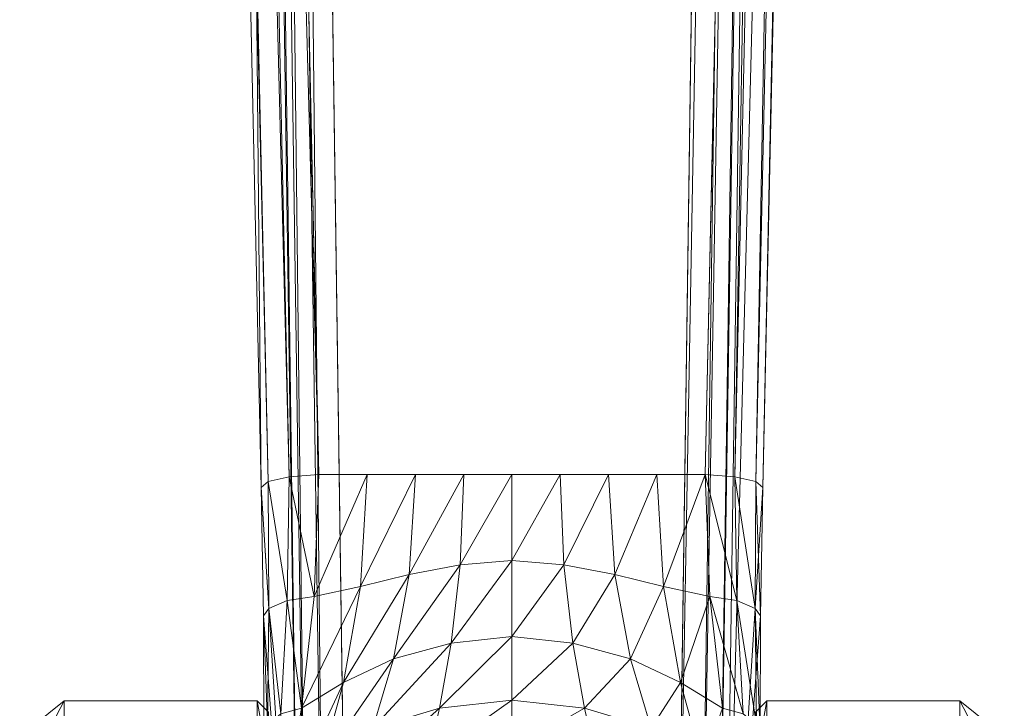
# Model space of a CAD drawing. Header units: inches. Extents: x 813 to 1305, y 19 to 194.
# Tile 63 of 256: x 1171.66 to 1173.37, y 56.17 to 57.36. Entities that reach past the tile are written whole.
import ezdxf

# ---------------------------------------------------------------- set-up
doc = ezdxf.new("R2010")
doc.units = ezdxf.units.IN
doc.header["$MEASUREMENT"] = 0
doc.layers.add('CET color Grey2', color=7, linetype='Continuous', true_color=0x060606)
doc.layers.add('CET color Grey98', color=7, linetype='Continuous', true_color=0xfafafa)
doc.layers.add('CET Default', color=7, linetype='Continuous')

# ---------------------------------------------------------------- blocks, each defined once
blk = doc.blocks.new('*C286')
at = {"layer": 'CET color Grey2', "linetype": 'Continuous', "lineweight": 0}
for points in [[(-0.852, 23.6059, 1.1811), (-0.7752, 23.5443, 1.1811), (-0.852, 23.6911, 1.6095), (-0.852, 23.6059, 1.1811)], [(-0.7752, 23.5443, 1.1811), (-0.7752, 23.6342, 1.6331), (-0.852, 23.6911, 1.6095), (-0.7752, 23.5443, 1.1811)], [(0.8519, 23.6059, 1.1811), (0.7751, 23.5443, 1.1811), (0.8519, 23.6911, 0.7527), (0.8519, 23.6059, 1.1811)], [(0.7751, 23.5443, 1.1811), (0.7751, 23.6342, 0.7291), (0.8519, 23.6911, 0.7527), (0.7751, 23.5443, 1.1811)], [(-0.441, 23.6342, 0.7291), (-0.4213, 23.6524, 0.7367), (-0.441, 23.5443, 1.1811), (-0.441, 23.6342, 0.7291)], [(-0.4213, 23.6524, 0.7367), (-0.4213, 23.564, 1.1811), (-0.441, 23.5443, 1.1811), (-0.4213, 23.6524, 0.7367)], [(0.4409, 23.6342, 1.6331), (0.4212, 23.6524, 1.6256), (0.4409, 23.5443, 1.1811), (0.4409, 23.6342, 1.6331)], [(0.4212, 23.6524, 1.6256), (0.4212, 23.564, 1.1811), (0.4409, 23.5443, 1.1811), (0.4212, 23.6524, 1.6256)], [(-0.7752, 23.6342, 0.7291), (-0.7752, 23.5443, 1.1811), (-0.852, 23.6059, 1.1811), (-0.7752, 23.6342, 0.7291)], [(-0.441, 23.5443, 1.1811), (-0.4213, 23.564, 1.1811), (-0.441, 23.6342, 1.6331), (-0.441, 23.5443, 1.1811)], [(0.4409, 23.5443, 1.1811), (0.4212, 23.564, 1.1811), (0.4409, 23.6342, 0.7291), (0.4409, 23.5443, 1.1811)], [(0.7751, 23.6342, 1.6331), (0.7751, 23.5443, 1.1811), (0.8519, 23.6059, 1.1811), (0.7751, 23.6342, 1.6331)]]:
    blk.add_3dface(points, dxfattribs=at)
for points, invisible_edges in [([(-0.7752, 23.6342, 0.7291), (-0.441, 23.6342, 0.7291), (-0.7752, 23.5443, 1.1811), (-0.7752, 23.6342, 0.7291)], 2), ([(-0.441, 23.6342, 0.7291), (-0.441, 23.5443, 1.1811), (-0.7752, 23.5443, 1.1811), (-0.441, 23.6342, 0.7291)], 4), ([(-0.7752, 23.5443, 1.1811), (-0.441, 23.5443, 1.1811), (-0.7752, 23.6342, 1.6331), (-0.7752, 23.5443, 1.1811)], 2), ([(-0.441, 23.5443, 1.1811), (-0.441, 23.6342, 1.6331), (-0.7752, 23.6342, 1.6331), (-0.441, 23.5443, 1.1811)], 4), ([(0.7751, 23.6342, 1.6331), (0.4409, 23.6342, 1.6331), (0.7751, 23.5443, 1.1811), (0.7751, 23.6342, 1.6331)], 2), ([(0.4409, 23.6342, 1.6331), (0.4409, 23.5443, 1.1811), (0.7751, 23.5443, 1.1811), (0.4409, 23.6342, 1.6331)], 4), ([(0.7751, 23.5443, 1.1811), (0.4409, 23.5443, 1.1811), (0.7751, 23.6342, 0.7291), (0.7751, 23.5443, 1.1811)], 2), ([(0.4409, 23.5443, 1.1811), (0.4409, 23.6342, 0.7291), (0.7751, 23.6342, 0.7291), (0.4409, 23.5443, 1.1811)], 4)]:
    blk.add_3dface(points, dxfattribs=dict(at, invisible_edges=invisible_edges))
at = {"layer": 'CET color Grey98', "linetype": 'Continuous', "lineweight": 0}
for points in [[(-0.3246, 24.253, 4.018), (-0.3544, 24.2427, 3.9865), (-0.5143, 13.1627, 7.7558), (-0.3246, 24.253, 4.018)], [(-0.3246, 24.253, 4.018), (-0.5143, 13.1627, 7.7558), (-0.4828, 13.173, 7.7876), (-0.3246, 24.253, 4.018)], [(-0.2833, 24.2578, 4.0341), (-0.3246, 24.253, 4.018), (-0.4828, 13.173, 7.7876), (-0.2833, 24.2578, 4.0341)], [(-0.2833, 24.2578, 4.0341), (-0.4828, 13.173, 7.7876), (-0.4398, 13.1776, 7.8028), (-0.2833, 24.2578, 4.0341)], [(0.4398, 13.1776, 7.8028), (0.3246, 24.253, 4.018), (0.2833, 24.2578, 4.0341), (0.4398, 13.1776, 7.8028)], [(0.4398, 13.1776, 7.8028), (0.4828, 13.173, 7.7876), (0.3246, 24.253, 4.018), (0.4398, 13.1776, 7.8028)], [(0.4828, 13.173, 7.7876), (0.3544, 24.2427, 3.9865), (0.3246, 24.253, 4.018), (0.4828, 13.173, 7.7876)], [(-0.3544, 24.2427, 3.9865), (-0.367, 24.2291, 3.946), (-0.5275, 13.1487, 7.7141), (-0.3544, 24.2427, 3.9865)], [(-0.3544, 24.2427, 3.9865), (-0.5275, 13.1487, 7.7141), (-0.5143, 13.1627, 7.7558), (-0.3544, 24.2427, 3.9865)], [(0.4828, 13.173, 7.7876), (0.5143, 13.1627, 7.7558), (0.3544, 24.2427, 3.9865), (0.4828, 13.173, 7.7876)], [(0.5143, 13.1627, 7.7558), (0.367, 24.2291, 3.946), (0.3544, 24.2427, 3.9865), (0.5143, 13.1627, 7.7558)], [(-0.367, 24.2291, 3.946), (-0.4339, 23.175, 3.3192), (-0.6489, 13.3481, 5.2733), (-0.367, 24.2291, 3.946)], [(-0.367, 24.2291, 3.946), (-0.6489, 13.3481, 5.2733), (-0.5275, 13.1487, 7.7141), (-0.367, 24.2291, 3.946)], [(-0.4303, 23.397, 3.2506), (-0.4339, 23.175, 3.3192), (-0.367, 24.2291, 3.946), (-0.4303, 23.397, 3.2506)], [(-0.367, 24.2291, 3.946), (-0.4296, 23.6, 3.1376), (-0.4303, 23.397, 3.2506), (-0.367, 24.2291, 3.946)], [(0.5275, 13.1487, 7.7141), (0.4339, 23.175, 3.3192), (0.367, 24.2291, 3.946), (0.5275, 13.1487, 7.7141)], [(0.367, 24.2291, 3.946), (0.4339, 23.175, 3.3192), (0.4303, 23.397, 3.2506), (0.367, 24.2291, 3.946)], [(0.4303, 23.397, 3.2506), (0.4296, 23.6, 3.1376), (0.367, 24.2291, 3.946), (0.4303, 23.397, 3.2506)], [(0.5143, 13.1627, 7.7558), (0.5275, 13.1487, 7.7141), (0.367, 24.2291, 3.946), (0.5143, 13.1627, 7.7558)], [(0.3937, 23.7314, 2.9128), (0.3644, 23.557, 3.0459), (0.2915, 23.5123, 3.0411), (0.3937, 23.7314, 2.9128)], [(0.3937, 23.7314, 2.9128), (0.2915, 23.5123, 3.0411), (0.3305, 23.653, 2.9079), (0.3937, 23.7314, 2.9128)], [(0.3937, 23.7314, 2.9128), (0.4003, 23.5669, 3.0603), (0.3644, 23.557, 3.0459), (0.3937, 23.7314, 2.9128)], [(0.2754, 23.6921, 2.7474), (0.2407, 23.5917, 2.8982), (0.1256, 23.5566, 2.8887), (0.2754, 23.6921, 2.7474)], [(0.2754, 23.6921, 2.7474), (0.1256, 23.5566, 2.8887), (0.1456, 23.646, 2.7385), (0.2754, 23.6921, 2.7474)], [(-0.3305, 23.653, 2.9079), (-0.2915, 23.5123, 3.0411), (-0.3644, 23.557, 3.0459), (-0.3305, 23.653, 2.9079)], [(-0.2407, 23.5917, 2.8982), (-0.2915, 23.5123, 3.0411), (-0.3305, 23.653, 2.9079), (-0.2407, 23.5917, 2.8982)], [(0.3305, 23.653, 2.9079), (0.2915, 23.5123, 3.0411), (0.2049, 23.4714, 3.0313), (0.3305, 23.653, 2.9079)], [(0.3305, 23.653, 2.9079), (0.2049, 23.4714, 3.0313), (0.2407, 23.5917, 2.8982), (0.3305, 23.653, 2.9079)], [(-0.1456, 23.646, 2.7385), (-0.1256, 23.5566, 2.8887), (-0.2407, 23.5917, 2.8982), (-0.1456, 23.646, 2.7385)], [(0, 23.6281, 2.7345), (-0.1256, 23.5566, 2.8887), (-0.1456, 23.646, 2.7385), (0, 23.6281, 2.7345)], [(0.1456, 23.646, 2.7385), (0.1256, 23.5566, 2.8887), (0, 23.5428, 2.8844), (0.1456, 23.646, 2.7385)], [(0.1456, 23.646, 2.7385), (0, 23.5428, 2.8844), (0, 23.6281, 2.7345), (0.1456, 23.646, 2.7385)], [(0, 23.6281, 2.7345), (0, 23.5428, 2.8844), (-0.1256, 23.5566, 2.8887), (0, 23.6281, 2.7345)], [(-0.4296, 23.6, 3.1376), (-0.4207, 23.3841, 3.202), (-0.4303, 23.397, 3.2506), (-0.4296, 23.6, 3.1376)], [(-0.4296, 23.6, 3.1376), (-0.4233, 23.5854, 3.0957), (-0.4207, 23.3841, 3.202), (-0.4296, 23.6, 3.1376)], [(0.4233, 23.5854, 3.0957), (0.4296, 23.6, 3.1376), (0.4303, 23.397, 3.2506), (0.4233, 23.5854, 3.0957)], [(-0.4233, 23.5854, 3.0957), (-0.4003, 23.5669, 3.0603), (-0.3891, 23.3704, 3.1648), (-0.4233, 23.5854, 3.0957)], [(-0.4233, 23.5854, 3.0957), (-0.3891, 23.3704, 3.1648), (-0.4207, 23.3841, 3.202), (-0.4233, 23.5854, 3.0957)], [(-0.2407, 23.5917, 2.8982), (-0.2049, 23.4714, 3.0313), (-0.2915, 23.5123, 3.0411), (-0.2407, 23.5917, 2.8982)], [(-0.1256, 23.5566, 2.8887), (-0.2049, 23.4714, 3.0313), (-0.2407, 23.5917, 2.8982), (-0.1256, 23.5566, 2.8887)], [(0.2407, 23.5917, 2.8982), (0.2049, 23.4714, 3.0313), (0.1052, 23.4441, 3.0215), (0.2407, 23.5917, 2.8982)], [(0.2407, 23.5917, 2.8982), (0.1052, 23.4441, 3.0215), (0.1256, 23.5566, 2.8887), (0.2407, 23.5917, 2.8982)], [(0.4003, 23.5669, 3.0603), (0.4233, 23.5854, 3.0957), (0.4207, 23.3841, 3.202), (0.4003, 23.5669, 3.0603)], [(0.4233, 23.5854, 3.0957), (0.4303, 23.397, 3.2506), (0.4207, 23.3841, 3.202), (0.4233, 23.5854, 3.0957)], [(-0.4003, 23.5669, 3.0603), (-0.3644, 23.557, 3.0459), (-0.3426, 23.3634, 3.1506), (-0.4003, 23.5669, 3.0603)], [(-0.4003, 23.5669, 3.0603), (-0.3426, 23.3634, 3.1506), (-0.3891, 23.3704, 3.1648), (-0.4003, 23.5669, 3.0603)], [(0.3644, 23.557, 3.0459), (0.4003, 23.5669, 3.0603), (0.3891, 23.3704, 3.1648), (0.3644, 23.557, 3.0459)], [(0.4003, 23.5669, 3.0603), (0.4207, 23.3841, 3.202), (0.3891, 23.3704, 3.1648), (0.4003, 23.5669, 3.0603)], [(-0.2915, 23.5123, 3.0411), (-0.3426, 23.3634, 3.1506), (-0.3644, 23.557, 3.0459), (-0.2915, 23.5123, 3.0411)], [(-0.1256, 23.5566, 2.8887), (-0.1052, 23.4441, 3.0215), (-0.2049, 23.4714, 3.0313), (-0.1256, 23.5566, 2.8887)], [(0, 23.5428, 2.8844), (-0.1052, 23.4441, 3.0215), (-0.1256, 23.5566, 2.8887), (0, 23.5428, 2.8844)], [(0.1256, 23.5566, 2.8887), (0.1052, 23.4441, 3.0215), (0, 23.4328, 3.0171), (0.1256, 23.5566, 2.8887)], [(0.1256, 23.5566, 2.8887), (0, 23.4328, 3.0171), (0, 23.5428, 2.8844), (0.1256, 23.5566, 2.8887)], [(0.3644, 23.557, 3.0459), (0.3426, 23.3634, 3.1506), (0.2622, 23.3465, 3.1471), (0.3644, 23.557, 3.0459)], [(0.3644, 23.557, 3.0459), (0.2622, 23.3465, 3.1471), (0.2915, 23.5123, 3.0411), (0.3644, 23.557, 3.0459)], [(0.3644, 23.557, 3.0459), (0.3891, 23.3704, 3.1648), (0.3426, 23.3634, 3.1506), (0.3644, 23.557, 3.0459)], [(0, 23.5428, 2.8844), (0, 23.4328, 3.0171), (-0.1052, 23.4441, 3.0215), (0, 23.5428, 2.8844)], [(-0.2915, 23.5123, 3.0411), (-0.2622, 23.3465, 3.1471), (-0.3426, 23.3634, 3.1506), (-0.2915, 23.5123, 3.0411)], [(-0.2049, 23.4714, 3.0313), (-0.2622, 23.3465, 3.1471), (-0.2915, 23.5123, 3.0411), (-0.2049, 23.4714, 3.0313)], [(0.2915, 23.5123, 3.0411), (0.2622, 23.3465, 3.1471), (0.1778, 23.3256, 3.1396), (0.2915, 23.5123, 3.0411)], [(0.2915, 23.5123, 3.0411), (0.1778, 23.3256, 3.1396), (0.2049, 23.4714, 3.0313), (0.2915, 23.5123, 3.0411)], [(-0.2049, 23.4714, 3.0313), (-0.1778, 23.3256, 3.1396), (-0.2622, 23.3465, 3.1471), (-0.2049, 23.4714, 3.0313)], [(-0.1052, 23.4441, 3.0215), (-0.1778, 23.3256, 3.1396), (-0.2049, 23.4714, 3.0313), (-0.1052, 23.4441, 3.0215)], [(0.2049, 23.4714, 3.0313), (0.1778, 23.3256, 3.1396), (0.0897, 23.3087, 3.1321), (0.2049, 23.4714, 3.0313)], [(0.2049, 23.4714, 3.0313), (0.0897, 23.3087, 3.1321), (0.1052, 23.4441, 3.0215), (0.2049, 23.4714, 3.0313)], [(-0.1052, 23.4441, 3.0215), (-0.0897, 23.3087, 3.1321), (-0.1778, 23.3256, 3.1396), (-0.1052, 23.4441, 3.0215)], [(0, 23.4328, 3.0171), (-0.0897, 23.3087, 3.1321), (-0.1052, 23.4441, 3.0215), (0, 23.4328, 3.0171)], [(0, 23.4328, 3.0171), (0, 23.3013, 3.1287), (-0.0897, 23.3087, 3.1321), (0, 23.4328, 3.0171)], [(0.1052, 23.4441, 3.0215), (0.0897, 23.3087, 3.1321), (0, 23.3013, 3.1287), (0.1052, 23.4441, 3.0215)], [(0.1052, 23.4441, 3.0215), (0, 23.3013, 3.1287), (0, 23.4328, 3.0171), (0.1052, 23.4441, 3.0215)], [(-0.4303, 23.397, 3.2506), (-0.4222, 23.1646, 3.2679), (-0.4339, 23.175, 3.3192), (-0.4303, 23.397, 3.2506)], [(-0.4303, 23.397, 3.2506), (-0.4207, 23.3841, 3.202), (-0.4222, 23.1646, 3.2679), (-0.4303, 23.397, 3.2506)], [(0.4207, 23.3841, 3.202), (0.4303, 23.397, 3.2506), (0.4339, 23.175, 3.3192), (0.4207, 23.3841, 3.202)], [(-0.4207, 23.3841, 3.202), (-0.3856, 23.1562, 3.23), (-0.4222, 23.1646, 3.2679), (-0.4207, 23.3841, 3.202)], [(-0.4207, 23.3841, 3.202), (-0.3891, 23.3704, 3.1648), (-0.3856, 23.1562, 3.23), (-0.4207, 23.3841, 3.202)], [(0.3891, 23.3704, 3.1648), (0.4207, 23.3841, 3.202), (0.4222, 23.1646, 3.2679), (0.3891, 23.3704, 3.1648)], [(0.4207, 23.3841, 3.202), (0.4339, 23.175, 3.3192), (0.4222, 23.1646, 3.2679), (0.4207, 23.3841, 3.202)], [(-0.3891, 23.3704, 3.1648), (-0.3426, 23.3634, 3.1506), (-0.3341, 23.1523, 3.2159), (-0.3891, 23.3704, 3.1648)], [(-0.3891, 23.3704, 3.1648), (-0.3341, 23.1523, 3.2159), (-0.3856, 23.1562, 3.23), (-0.3891, 23.3704, 3.1648)], [(-0.2622, 23.3465, 3.1471), (-0.3341, 23.1523, 3.2159), (-0.3426, 23.3634, 3.1506), (-0.2622, 23.3465, 3.1471)], [(0.3426, 23.3634, 3.1506), (0.334, 23.1523, 3.2159), (0.2505, 23.1523, 3.2159), (0.3426, 23.3634, 3.1506)], [(0.3426, 23.3634, 3.1506), (0.2505, 23.1523, 3.2159), (0.2622, 23.3465, 3.1471), (0.3426, 23.3634, 3.1506)], [(0.3426, 23.3634, 3.1506), (0.3856, 23.1562, 3.23), (0.334, 23.1523, 3.2159), (0.3426, 23.3634, 3.1506)], [(0.3426, 23.3634, 3.1506), (0.3891, 23.3704, 3.1648), (0.3856, 23.1562, 3.23), (0.3426, 23.3634, 3.1506)], [(0.3891, 23.3704, 3.1648), (0.4222, 23.1646, 3.2679), (0.3856, 23.1562, 3.23), (0.3891, 23.3704, 3.1648)], [(-0.2622, 23.3465, 3.1471), (-0.2505, 23.1523, 3.2159), (-0.3341, 23.1523, 3.2159), (-0.2622, 23.3465, 3.1471)], [(-0.1778, 23.3256, 3.1396), (-0.2505, 23.1523, 3.2159), (-0.2622, 23.3465, 3.1471), (-0.1778, 23.3256, 3.1396)], [(0.2622, 23.3465, 3.1471), (0.2505, 23.1523, 3.2159), (0.167, 23.1523, 3.2159), (0.2622, 23.3465, 3.1471)], [(0.2622, 23.3465, 3.1471), (0.167, 23.1523, 3.2159), (0.1778, 23.3256, 3.1396), (0.2622, 23.3465, 3.1471)], [(-0.1778, 23.3256, 3.1396), (-0.167, 23.1523, 3.2159), (-0.2505, 23.1523, 3.2159), (-0.1778, 23.3256, 3.1396)], [(-0.0897, 23.3087, 3.1321), (-0.167, 23.1523, 3.2159), (-0.1778, 23.3256, 3.1396), (-0.0897, 23.3087, 3.1321)], [(0.1778, 23.3256, 3.1396), (0.167, 23.1523, 3.2159), (0.0835, 23.1523, 3.2159), (0.1778, 23.3256, 3.1396)], [(0.1778, 23.3256, 3.1396), (0.0835, 23.1523, 3.2159), (0.0897, 23.3087, 3.1321), (0.1778, 23.3256, 3.1396)], [(-0.0897, 23.3087, 3.1321), (-0.0835, 23.1523, 3.2159), (-0.167, 23.1523, 3.2159), (-0.0897, 23.3087, 3.1321)], [(0, 23.3013, 3.1287), (-0.0835, 23.1523, 3.2159), (-0.0897, 23.3087, 3.1321), (0, 23.3013, 3.1287)], [(0, 23.3013, 3.1287), (0, 23.1523, 3.2159), (-0.0835, 23.1523, 3.2159), (0, 23.3013, 3.1287)], [(0.0897, 23.3087, 3.1321), (0.0835, 23.1523, 3.2159), (0, 23.1523, 3.2159), (0.0897, 23.3087, 3.1321)], [(0.0897, 23.3087, 3.1321), (0, 23.1523, 3.2159), (0, 23.3013, 3.1287), (0.0897, 23.3087, 3.1321)], [(-0.4339, 23.175, 3.3192), (-0.6375, 13.3376, 5.222), (-0.6489, 13.3481, 5.2733), (-0.4339, 23.175, 3.3192)], [(-0.4339, 23.175, 3.3192), (-0.4222, 23.1646, 3.2679), (-0.6375, 13.3376, 5.222), (-0.4339, 23.175, 3.3192)], [(0.6489, 13.3481, 5.2733), (0.4222, 23.1646, 3.2679), (0.4339, 23.175, 3.3192), (0.6489, 13.3481, 5.2733)], [(0.5275, 13.1487, 7.7141), (0.6489, 13.3481, 5.2733), (0.4339, 23.175, 3.3192), (0.5275, 13.1487, 7.7141)], [(-0.4222, 23.1646, 3.2679), (-0.6008, 13.3292, 5.1839), (-0.6375, 13.3376, 5.222), (-0.4222, 23.1646, 3.2679)], [(-0.4222, 23.1646, 3.2679), (-0.3856, 23.1562, 3.23), (-0.6008, 13.3292, 5.1839), (-0.4222, 23.1646, 3.2679)], [(0.6375, 13.3376, 5.222), (0.3856, 23.1562, 3.23), (0.4222, 23.1646, 3.2679), (0.6375, 13.3376, 5.222)], [(0.6489, 13.3481, 5.2733), (0.6375, 13.3376, 5.222), (0.4222, 23.1646, 3.2679), (0.6489, 13.3481, 5.2733)], [(-0.3856, 23.1562, 3.23), (-0.5491, 13.3253, 5.17), (-0.6008, 13.3292, 5.1839), (-0.3856, 23.1562, 3.23)], [(-0.3856, 23.1562, 3.23), (-0.3341, 23.1523, 3.2159), (-0.5491, 13.3253, 5.17), (-0.3856, 23.1562, 3.23)], [(0.6008, 13.3292, 5.1839), (0.334, 23.1523, 3.2159), (0.3856, 23.1562, 3.23), (0.6008, 13.3292, 5.1839)], [(0.6008, 13.3292, 5.1839), (0.5491, 13.3253, 5.17), (0.334, 23.1523, 3.2159), (0.6008, 13.3292, 5.1839)], [(0.6375, 13.3376, 5.222), (0.6008, 13.3292, 5.1839), (0.3856, 23.1562, 3.23), (0.6375, 13.3376, 5.222)]]:
    blk.add_3dface(points, dxfattribs=at)
for points, invisible_edges in [([(0.2833, 24.2578, 4.0341), (-0.2833, 24.2578, 4.0341), (-0.4398, 13.1776, 7.8028), (0.2833, 24.2578, 4.0341)], 4), ([(0.2833, 24.2578, 4.0341), (-0.4398, 13.1776, 7.8028), (0.4398, 13.1776, 7.8028), (0.2833, 24.2578, 4.0341)], 9), ([(0.5491, 13.3253, 5.17), (-0.5491, 13.3253, 5.17), (-0.3341, 23.1523, 3.2159), (0.5491, 13.3253, 5.17)], 4), ([(0.5491, 13.3253, 5.17), (-0.3341, 23.1523, 3.2159), (0.334, 23.1523, 3.2159), (0.5491, 13.3253, 5.17)], 9)]:
    blk.add_3dface(points, dxfattribs=dict(at, invisible_edges=invisible_edges))
blk = doc.blocks.new('*C200')
at = {"layer": 'CET Default', "linetype": 'Continuous', "lineweight": 0, "rotation": 179.9999999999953}
blk.add_blockref('*C286', (373.7957, 892.8549), dxfattribs=at)

msp = doc.modelspace()

# ---------------------------------------------------------------- block references
at = {"layer": 'CET Default', "linetype": 'Continuous', "lineweight": 0}
msp.add_blockref('*C200', (798.7199, -813.1289), dxfattribs=at)

doc.saveas('drawing.dxf')
